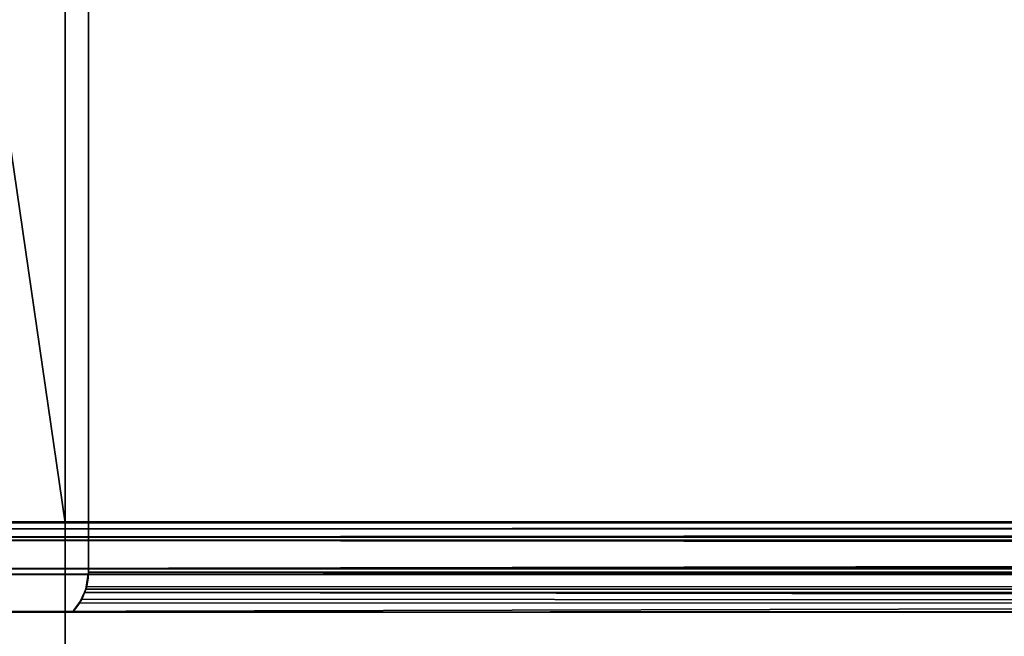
# Model space of a CAD drawing. Header units: millimetres. Extents: x -322 to 8072, y -96 to 57.
# Tile 159 of 256: x 4172 to 4192, y -18 to -5. Entities that reach past the tile are written whole.
import ezdxf

# ---------------------------------------------------------------- set-up
doc = ezdxf.new("R2010")
doc.units = ezdxf.units.MM
doc.layers.add('151', color=7, linetype='Continuous', true_color=0xffffff)

# ---------------------------------------------------------------- blocks, each defined once
blk = doc.blocks.new('UG_SURFACE_014')
at = {"layer": '151', "color": 252, "linetype": 'Continuous', "lineweight": 35}
for points in [[(4959, 0, 2017), (4041, 0, 2017), (4041, -26, 2017), (4959, -26, 2017)], [(4163, 0.2, 1895), (4163, -15.8, 1895), (4172.715, -15.8, 1895), (4172.715, 0, 1895)], [(4172.715, 0, 450), (4172.715, -15.8, 450), (4163, -15.8, 450), (4163, 0.2, 450)], [(4170.414, 0, 1896.53), (4172.715, 0, 1895), (4172.715, -15.8, 1895)], [(4172.715, -15.8, 1895), (4172.715, -23.5, 1895), (4170.414, -39.3, 1896.53), (4170.414, 0, 1896.53)], [(4170.414, 0, 448.47), (4170.414, -39.3, 448.47), (4172.715, -23.5, 450), (4172.715, -15.8, 450)], [(4172.715, -15.8, 450), (4172.715, 0, 450), (4170.414, 0, 448.47)], [(4173.2, -16.823, 1884.8), (4173.2, -1.623, 1884.8), (4826.8, -1.623, 1884.8), (4826.8, -16.823, 1884.8)], [(4173.2, -16.823, 460.2), (4173.2, -1.623, 460.2), (4173.2, -1.623, 1884.8), (4173.2, -16.823, 1884.8)], [(4500, -1.623, 460.2), (4173.2, -1.623, 460.2), (4173.2, -16.823, 460.2), (4500, -16.823, 460.2)], [(4041, -26), (4041, -2), (4959, -2), (4959, -26)], [(4163.453, -15.736, 450.453), (4163, -15.8, 450), (4172.715, -15.8, 450)], [(4172.715, -15.8, 1895), (4163, -15.8, 1895), (4163.453, -15.736, 1894.547)], [(4163.921, -15.715, 450.921), (4163.453, -15.736, 450.453), (4172.715, -15.8, 450)], [(4163.453, -15.736, 1894.547), (4163.921, -15.715, 1894.079), (4172.715, -15.8, 1895)], [(4172.715, -15.8, 450), (4164.328, -15.774, 451.328), (4163.921, -15.715, 450.921)], [(4172.715, -15.8, 1895), (4163.921, -15.715, 1894.079), (4164.329, -15.774, 1893.671)], [(4500, -15.797, 451.332), (4164.328, -15.774, 451.328), (4172.715, -15.8, 450)], [(4165.354, -15.924, 452.354), (4164.329, -15.774, 451.329), (4164.328, -15.774, 451.328), (4500, -15.797, 451.332)], [(4172.715, -15.8, 1895), (4164.329, -15.774, 1893.671), (4164.458, -15.793, 1893.542)], [(4164.458, -15.793, 1893.542), (4835.549, -15.877, 1893.549), (4827.285, -15.8, 1895)], [(4827.285, -15.8, 1895), (4172.715, -15.8, 1895), (4164.458, -15.793, 1893.542)], [(4834.328, -16.095, 1892.328), (4164.458, -15.793, 1893.542), (4165.354, -15.924, 1892.646)], [(4834.328, -16.095, 1892.328), (4834.646, -15.924, 1892.646), (4164.458, -15.793, 1893.542)], [(4834.646, -15.924, 1892.646), (4835.549, -15.877, 1893.549), (4164.458, -15.793, 1893.542)], [(4165.672, -16.095, 452.672), (4165.354, -15.924, 452.354), (4500, -15.797, 451.332)], [(4165.681, -16.1, 452.681), (4165.672, -16.095, 452.672), (4500, -15.797, 451.332)], [(4500, -15.797, 451.332), (4500, -15.795, 451.817), (4165.681, -16.1, 452.681)], [(4500, -15.795, 451.817), (4500, -16.115, 452.658), (4165.681, -16.1, 452.681)], [(4172.715, -15.8, 450), (4500, -15.8, 450), (4500, -15.797, 451.332)], [(4172.715, -15.8, 1895), (4827.285, -15.8, 1895), (4827.285, -23.5, 1895), (4172.715, -23.5, 1895)], [(4500, -15.8, 450), (4172.715, -15.8, 450), (4172.715, -23.5, 450), (4500, -23.5, 450)], [(4834.212, -16.157, 1892.212), (4165.354, -15.924, 1892.646), (4165.672, -16.095, 1892.328)], [(4165.354, -15.924, 1892.646), (4834.212, -16.157, 1892.212), (4834.328, -16.095, 1892.328)], [(4165.672, -16.095, 1892.328), (4165.788, -16.157, 1892.212), (4834.212, -16.157, 1892.212)], [(4166.899, -16.752, 453.899), (4165.681, -16.1, 452.681), (4500, -16.115, 452.658)], [(4166.899, -16.752, 453.899), (4500, -16.115, 452.658), (4500, -16.441, 453.516)], [(4165.788, -16.157, 1892.212), (4832.885, -16.868, 1890.885), (4833.101, -16.752, 1891.101)], [(4832.885, -16.868, 1890.885), (4165.788, -16.157, 1892.212), (4166.899, -16.752, 1891.101)], [(4833.101, -16.752, 1891.101), (4834.212, -16.157, 1892.212), (4165.788, -16.157, 1892.212)], [(4166.907, -16.757, 453.907), (4166.899, -16.752, 453.899), (4500, -16.441, 453.516)], [(4500, -16.441, 453.516), (4500, -16.755, 453.868), (4166.907, -16.757, 453.907)], [(4166.899, -16.752, 1891.101), (4832.884, -16.869, 1890.884), (4832.885, -16.868, 1890.885)], [(4166.899, -16.752, 1891.101), (4167.115, -16.868, 1890.885), (4832.884, -16.869, 1890.884)], [(4167.115, -16.868, 454.115), (4166.907, -16.757, 453.907), (4500, -16.755, 453.868)], [(4167.871, -17.65, 454.872), (4167.115, -16.868, 454.115), (4500, -16.755, 453.868)], [(4167.115, -16.868, 1890.885), (4167.116, -16.869, 1890.884), (4832.884, -16.869, 1890.884)], [(4167.871, -17.65, 1890.128), (4832.129, -17.65, 1890.128), (4832.884, -16.869, 1890.884), (4167.116, -16.869, 1890.884)], [(4500, -16.755, 453.868), (4500, -17.65, 454.872), (4167.871, -17.65, 454.872)], [(4173.147, -17.177, 1884.853), (4826.8, -16.823, 1884.8), (4826.821, -17.045, 1884.821)], [(4173.147, -17.177, 1884.853), (4173.2, -16.823, 1884.8), (4826.8, -16.823, 1884.8)], [(4173.163, -17.119, 460.163), (4173.2, -16.823, 1884.8), (4173.147, -17.177, 1884.853)], [(4173.2, -16.823, 460.2), (4173.163, -17.119, 460.163), (4500, -17.25, 460.113)], [(4173.163, -17.119, 460.163), (4173.2, -16.823, 460.2), (4173.2, -16.823, 1884.8)], [(4500, -17.25, 460.113), (4500, -16.832, 460.2), (4173.2, -16.823, 460.2)], [(4500, -16.832, 460.2), (4500, -16.823, 460.2), (4173.2, -16.823, 460.2)], [(4173.163, -17.119, 460.163), (4173.115, -17.245, 460.115), (4500, -17.25, 460.113)], [(4173.147, -17.177, 1884.853), (4173.115, -17.245, 460.115), (4173.163, -17.119, 460.163)], [(4826.821, -17.045, 1884.821), (4173.117, -17.242, 1884.883), (4173.147, -17.177, 1884.853)], [(4826.821, -17.045, 1884.821), (4826.885, -17.243, 1884.885), (4173.117, -17.242, 1884.883)], [(4826.886, -17.247, 1884.886), (4172.87, -17.65, 1885.13), (4173.012, -17.467, 1884.987)], [(4826.886, -17.247, 1884.886), (4826.915, -17.336, 1884.915), (4172.87, -17.65, 1885.13)], [(4826.915, -17.336, 1884.915), (4827.13, -17.65, 1885.13), (4172.87, -17.65, 1885.13)], [(4826.885, -17.243, 1884.885), (4173.012, -17.467, 1884.987), (4173.115, -17.246, 1884.885)], [(4173.012, -17.467, 1884.987), (4826.885, -17.243, 1884.885), (4826.886, -17.247, 1884.886)], [(4173.062, -17.382, 460.062), (4173.115, -17.246, 1884.885), (4173.012, -17.467, 1884.987)], [(4173.062, -17.382, 460.062), (4173.114, -17.247, 460.114), (4173.115, -17.246, 1884.885)], [(4173.114, -17.247, 460.114), (4173.062, -17.382, 460.062), (4500, -17.65, 459.87)], [(4173.147, -17.177, 1884.853), (4173.114, -17.247, 460.114), (4173.115, -17.245, 460.115)], [(4173.147, -17.177, 1884.853), (4173.117, -17.242, 1884.883), (4173.115, -17.246, 1884.885), (4173.114, -17.247, 460.114)], [(4173.115, -17.245, 460.115), (4173.114, -17.247, 460.114), (4500, -17.292, 460.105)], [(4500, -17.65, 459.87), (4500, -17.292, 460.105), (4173.114, -17.247, 460.114)], [(4173.115, -17.246, 1884.885), (4173.117, -17.242, 1884.883), (4826.885, -17.243, 1884.885)], [(4500, -17.292, 460.105), (4500, -17.25, 460.113), (4173.115, -17.245, 460.115)], [(4173.062, -17.382, 460.062), (4172.87, -17.65, 459.87), (4500, -17.65, 459.87)], [(4173.012, -17.467, 1884.987), (4172.87, -17.65, 459.87), (4173.062, -17.382, 460.062)], [(4173.012, -17.467, 1884.987), (4172.87, -17.65, 1885.13), (4172.87, -17.65, 459.87)], [(4838.015, -17.65, 451), (4161.985, -17.65, 451), (4167.871, -17.65, 454.872), (4500, -17.65, 454.872)], [(4161.985, -17.65, 1894), (4838.015, -17.65, 1894), (4832.129, -17.65, 1890.128), (4167.871, -17.65, 1890.128)], [(4838.015, -21.65, 1894), (4838.015, -17.65, 1894), (4161.985, -17.65, 1894), (4161.985, -21.65, 1894)], [(4838.015, -17.65, 451), (4838.015, -21.65, 451), (4161.985, -21.65, 451), (4161.985, -17.65, 451)], [(4500, -17.65, 459.87), (4172.87, -17.65, 459.87), (4172.87, -17.65, 1885.13), (4827.13, -17.65, 1885.13)]]:
    blk.add_3dface(points, dxfattribs=at)

msp = doc.modelspace()

# ---------------------------------------------------------------- linework, layer by layer
at = {"layer": '151', "color": 253, "linetype": 'Continuous', "lineweight": -3}
for p, q in [((4172.714, 0, 1895), (4172.714, -15.8, 1895)), ((4172.714, 0, 450), (4172.714, -15.8, 450)), ((4173.2, -16.823, 1884.8), (4173.2, -1.623, 1884.8)), ((4173.2, -16.823, 460.2), (4173.2, -1.623, 460.2)), ((4172.714, -15.8, 450), (4163, -15.8, 450)), ((4163, -15.8, 1895), (4172.714, -15.8, 1895)), ((4172.714, -15.8, 1895), (4172.714, -23.5, 1895)), ((4172.714, -15.8, 450), (4172.714, -23.5, 450)), ((4500, -15.8, 450), (4172.714, -15.8, 450)), ((4172.714, -15.8, 1895), (4827.286, -15.8, 1895)), ((4838.014, -17.65, 1894), (4161.986, -17.65, 1894)), ((4161.986, -17.65, 451), (4838.014, -17.65, 451))]:
    msp.add_line(p, q, dxfattribs=at)
for points, degree in [([(4173.2, -16.823, 460.2), (4173.2, -17.155, 460.2), (4173.056, -17.454, 460.056), (4172.87, -17.65, 459.87)], 3), ([(4173.2, -16.823, 1884.8), (4173.2, -17.156, 1884.8), (4173.056, -17.454, 1884.944), (4172.87, -17.65, 1885.13)], 3), ([(4500, -16.823, 460.2), (4391.067, -16.823, 460.2), (4282.133, -16.823, 460.2), (4173.2, -16.823, 460.2)], 3), ([(4173.2, -16.823, 460.2), (4173.2, -16.823, 935.067), (4173.2, -16.823, 1409.933), (4173.2, -16.823, 1884.8)], 3), ([(4173.2, -16.824, 1884.8), (4391.067, -16.824, 1884.8), (4608.933, -16.824, 1884.8), (4826.8, -16.824, 1884.8)], 3), ([(4167.871, -17.65, 454.871), (4500, -17.65, 454.871)], 1)]:
    msp.add_open_spline(points, degree=degree, dxfattribs=at)
for points, degree, knots in [([(4832.129, -17.65, 1890.129), (4317.871, -17.65, 1890.129), (4167.871, -17.65, 1890.129)], 1, [0, 0, 0.774184, 1, 1]), ([(4500, -17.65, 459.87), (4499.467, -17.65, 459.87), (4498.933, -17.65, 459.87), (4496.267, -17.65, 459.87), (4494.133, -17.65, 459.87), (4489.867, -17.65, 459.87), (4487.733, -17.65, 459.87), (4483.467, -17.65, 459.87), (4481.333, -17.65, 459.87), (4477.067, -17.65, 459.87), (4474.933, -17.65, 459.87), (4471.733, -17.65, 459.87), (4470.667, -17.65, 459.87), (4467.467, -17.65, 459.87), (4465.333, -17.65, 459.87), (4461.067, -17.65, 459.87), (4458.933, -17.65, 459.87), (4454.667, -17.65, 459.87), (4452.533, -17.65, 459.87), (4449.333, -17.65, 459.87), (4448.267, -17.65, 459.87), (4445.067, -17.65, 459.87), (4442.933, -17.65, 459.87), (4438.667, -17.65, 459.87), (4436.533, -17.65, 459.87), (4432.267, -17.65, 459.87), (4430.133, -17.65, 459.87), (4426.933, -17.65, 459.87), (4425.867, -17.65, 459.87), (4422.667, -17.65, 459.87), (4420.533, -17.65, 459.87), (4416.267, -17.65, 459.87), (4414.133, -17.65, 459.87), (4410.933, -17.65, 459.87), (4409.867, -17.65, 459.87), (4406.667, -17.65, 459.87), (4404.533, -17.65, 459.87), (4400.267, -17.65, 459.87), (4398.133, -17.65, 459.87), (4393.867, -17.65, 459.87), (4391.733, -17.65, 459.87), (4388.533, -17.65, 459.87), (4387.467, -17.65, 459.87), (4384.267, -17.65, 459.87), (4382.133, -17.65, 459.87), (4377.867, -17.65, 459.87), (4375.733, -17.65, 459.87), (4371.467, -17.65, 459.87), (4369.333, -17.65, 459.87), (4365.067, -17.65, 459.87), (4362.933, -17.65, 459.87), (4356.533, -17.65, 459.87), (4352.267, -17.65, 459.87), (4343.733, -17.65, 459.87), (4339.467, -17.65, 459.87), (4333.067, -17.65, 459.87), (4330.933, -17.65, 459.87), (4324.533, -17.65, 459.87), (4320.267, -17.65, 459.87), (4313.867, -17.65, 459.87), (4311.733, -17.65, 459.87), (4305.333, -17.65, 459.87), (4301.067, -17.65, 459.87), (4294.667, -17.65, 459.87), (4292.533, -17.65, 459.87), (4286.133, -17.65, 459.87), (4281.867, -17.65, 459.87), (4275.467, -17.65, 459.87), (4273.333, -17.65, 459.87), (4266.933, -17.65, 459.87), (4262.667, -17.65, 459.87), (4256.267, -17.65, 459.87), (4254.133, -17.65, 459.87), (4247.733, -17.65, 459.87), (4243.467, -17.65, 459.87), (4237.067, -17.65, 459.87), (4234.933, -17.65, 459.87), (4230.667, -17.65, 459.87), (4228.533, -17.65, 459.87), (4222.133, -17.65, 459.87), (4217.867, -17.65, 459.87), (4211.467, -17.65, 459.87), (4209.333, -17.65, 459.87), (4202.933, -17.65, 459.87), (4198.667, -17.65, 459.87), (4192.267, -17.65, 459.87), (4190.133, -17.65, 459.87), (4185.121, -17.65, 459.87), (4182.243, -17.65, 459.87), (4177.199, -17.65, 459.87), (4175.035, -17.65, 459.87), (4172.87, -17.65, 459.87)], 3, [0, 0, 0, 0, 0.004891, 0.004891, 0.024455, 0.024455, 0.044019, 0.044019, 0.063583, 0.063583, 0.083147, 0.083147, 0.092929, 0.092929, 0.112493, 0.112493, 0.132057, 0.132057, 0.151622, 0.151622, 0.161404, 0.161404, 0.180968, 0.180968, 0.200532, 0.200532, 0.220096, 0.220096, 0.229878, 0.229878, 0.249442, 0.249442, 0.269006, 0.269006, 0.278788, 0.278788, 0.298352, 0.298352, 0.317916, 0.317916, 0.33748, 0.33748, 0.347262, 0.347262, 0.366826, 0.366826, 0.38639, 0.38639, 0.405955, 0.405955, 0.425519, 0.425519, 0.464647, 0.464647, 0.503775, 0.503775, 0.523339, 0.523339, 0.562467, 0.562467, 0.582031, 0.582031, 0.621159, 0.621159, 0.640723, 0.640723, 0.679852, 0.679852, 0.699416, 0.699416, 0.738544, 0.738544, 0.758108, 0.758108, 0.797236, 0.797236, 0.8168, 0.8168, 0.836364, 0.836364, 0.875492, 0.875492, 0.895056, 0.895056, 0.934185, 0.934185, 0.953749, 0.953749, 0.980148, 0.980148, 1, 1, 1, 1]), ([(4827.13, -17.65, 1885.13), (4826.656, -17.65, 1885.13), (4826.182, -17.65, 1885.13), (4823.575, -17.65, 1885.13), (4821.441, -17.65, 1885.13), (4817.175, -17.65, 1885.13), (4815.041, -17.65, 1885.13), (4810.775, -17.65, 1885.13), (4808.641, -17.65, 1885.13), (4804.375, -17.65, 1885.13), (4802.241, -17.65, 1885.13), (4797.975, -17.65, 1885.13), (4795.841, -17.65, 1885.13), (4791.575, -17.65, 1885.13), (4789.441, -17.65, 1885.13), (4785.175, -17.65, 1885.13), (4783.041, -17.65, 1885.13), (4778.775, -17.65, 1885.13), (4776.641, -17.65, 1885.13), (4772.375, -17.65, 1885.13), (4770.241, -17.65, 1885.13), (4765.975, -17.65, 1885.13), (4763.841, -17.65, 1885.13), (4759.575, -17.65, 1885.13), (4757.441, -17.65, 1885.13), (4753.175, -17.65, 1885.13), (4751.041, -17.65, 1885.13), (4746.775, -17.65, 1885.13), (4744.641, -17.65, 1885.13), (4740.375, -17.65, 1885.13), (4738.241, -17.65, 1885.13), (4733.975, -17.65, 1885.13), (4731.841, -17.65, 1885.13), (4727.575, -17.65, 1885.13), (4725.441, -17.65, 1885.13), (4721.175, -17.65, 1885.13), (4719.041, -17.65, 1885.13), (4714.775, -17.65, 1885.13), (4712.641, -17.65, 1885.13), (4708.375, -17.65, 1885.13), (4706.241, -17.65, 1885.13), (4701.975, -17.65, 1885.13), (4699.841, -17.65, 1885.13), (4695.575, -17.65, 1885.13), (4693.441, -17.65, 1885.13), (4689.175, -17.65, 1885.13), (4687.041, -17.65, 1885.13), (4680.641, -17.65, 1885.13), (4676.375, -17.65, 1885.13), (4667.841, -17.65, 1885.13), (4663.575, -17.65, 1885.13), (4655.041, -17.65, 1885.13), (4650.775, -17.65, 1885.13), (4642.241, -17.65, 1885.13), (4637.975, -17.65, 1885.13), (4631.575, -17.65, 1885.13), (4629.441, -17.65, 1885.13), (4623.041, -17.65, 1885.13), (4618.775, -17.65, 1885.13), (4610.241, -17.65, 1885.13), (4605.975, -17.65, 1885.13), (4597.441, -17.65, 1885.13), (4593.175, -17.65, 1885.13), (4586.775, -17.65, 1885.13), (4584.641, -17.65, 1885.13), (4578.241, -17.65, 1885.13), (4573.975, -17.65, 1885.13), (4565.441, -17.65, 1885.13), (4561.175, -17.65, 1885.13), (4554.775, -17.65, 1885.13), (4552.641, -17.65, 1885.13), (4546.241, -17.65, 1885.13), (4541.975, -17.65, 1885.13), (4533.441, -17.65, 1885.13), (4529.175, -17.65, 1885.13), (4520.641, -17.65, 1885.13), (4516.375, -17.65, 1885.13), (4509.975, -17.65, 1885.13), (4507.841, -17.65, 1885.13), (4501.441, -17.65, 1885.13), (4497.175, -17.65, 1885.13), (4488.641, -17.65, 1885.13), (4484.375, -17.65, 1885.13), (4475.841, -17.65, 1885.13), (4471.575, -17.65, 1885.13), (4465.175, -17.65, 1885.13), (4463.041, -17.65, 1885.13), (4456.641, -17.65, 1885.13), (4452.375, -17.65, 1885.13), (4443.841, -17.65, 1885.13), (4439.575, -17.65, 1885.13), (4431.041, -17.65, 1885.13), (4426.775, -17.65, 1885.13), (4420.375, -17.65, 1885.13), (4418.241, -17.65, 1885.13), (4411.841, -17.65, 1885.13), (4407.575, -17.65, 1885.13), (4399.041, -17.65, 1885.13), (4394.775, -17.65, 1885.13), (4388.375, -17.65, 1885.13), (4386.241, -17.65, 1885.13), (4379.841, -17.65, 1885.13), (4375.575, -17.65, 1885.13), (4367.041, -17.65, 1885.13), (4362.775, -17.65, 1885.13), (4354.241, -17.65, 1885.13), (4349.975, -17.65, 1885.13), (4343.575, -17.65, 1885.13), (4341.441, -17.65, 1885.13), (4335.041, -17.65, 1885.13), (4330.775, -17.65, 1885.13), (4322.241, -17.65, 1885.13), (4317.975, -17.65, 1885.13), (4311.575, -17.65, 1885.13), (4309.441, -17.65, 1885.13), (4305.175, -17.65, 1885.13), (4303.041, -17.65, 1885.13), (4296.641, -17.65, 1885.13), (4292.375, -17.65, 1885.13), (4285.975, -17.65, 1885.13), (4283.841, -17.65, 1885.13), (4277.441, -17.65, 1885.13), (4273.175, -17.65, 1885.13), (4266.775, -17.65, 1885.13), (4264.641, -17.65, 1885.13), (4258.241, -17.65, 1885.13), (4253.975, -17.65, 1885.13), (4247.575, -17.65, 1885.13), (4245.441, -17.65, 1885.13), (4239.041, -17.65, 1885.13), (4234.775, -17.65, 1885.13), (4228.375, -17.65, 1885.13), (4226.241, -17.65, 1885.13), (4219.841, -17.65, 1885.13), (4215.575, -17.65, 1885.13), (4209.175, -17.65, 1885.13), (4207.041, -17.65, 1885.13), (4200.641, -17.65, 1885.13), (4196.375, -17.65, 1885.13), (4189.975, -17.65, 1885.13), (4187.841, -17.65, 1885.13), (4181.429, -17.65, 1885.13), (4177.149, -17.65, 1885.13), (4172.87, -17.65, 1885.13)], 3, [0, 0, 0, 0, 0.002174, 0.002174, 0.011956, 0.011956, 0.021738, 0.021738, 0.03152, 0.03152, 0.041302, 0.041302, 0.051084, 0.051084, 0.060866, 0.060866, 0.070648, 0.070648, 0.08043, 0.08043, 0.090212, 0.090212, 0.099994, 0.099994, 0.109776, 0.109776, 0.119558, 0.119558, 0.12934, 0.12934, 0.139122, 0.139122, 0.148904, 0.148904, 0.158686, 0.158686, 0.168468, 0.168468, 0.17825, 0.17825, 0.188032, 0.188032, 0.197814, 0.197814, 0.207596, 0.207596, 0.217378, 0.217378, 0.236943, 0.236943, 0.256507, 0.256507, 0.276071, 0.276071, 0.295635, 0.295635, 0.305417, 0.305417, 0.324981, 0.324981, 0.344545, 0.344545, 0.364109, 0.364109, 0.373891, 0.373891, 0.393455, 0.393455, 0.413019, 0.413019, 0.422801, 0.422801, 0.442365, 0.442365, 0.461929, 0.461929, 0.481493, 0.481493, 0.491276, 0.491276, 0.51084, 0.51084, 0.530404, 0.530404, 0.549968, 0.549968, 0.55975, 0.55975, 0.579314, 0.579314, 0.598878, 0.598878, 0.618442, 0.618442, 0.628224, 0.628224, 0.647788, 0.647788, 0.667352, 0.667352, 0.677134, 0.677134, 0.696698, 0.696698, 0.716262, 0.716262, 0.735826, 0.735826, 0.745608, 0.745608, 0.765173, 0.765173, 0.784737, 0.784737, 0.794519, 0.794519, 0.804301, 0.804301, 0.823865, 0.823865, 0.833647, 0.833647, 0.853211, 0.853211, 0.862993, 0.862993, 0.882557, 0.882557, 0.892339, 0.892339, 0.911903, 0.911903, 0.921685, 0.921685, 0.941249, 0.941249, 0.951031, 0.951031, 0.970595, 0.970595, 0.980377, 0.980377, 1, 1, 1, 1]), ([(4172.87, -17.65, 459.87), (4172.87, -17.65, 460.355), (4172.87, -17.65, 460.84), (4172.87, -17.65, 463.458), (4172.87, -17.65, 465.591), (4172.87, -17.65, 471.991), (4172.87, -17.65, 476.258), (4172.87, -17.65, 482.658), (4172.87, -17.65, 484.791), (4172.87, -17.65, 491.191), (4172.87, -17.65, 495.458), (4172.87, -17.65, 503.991), (4172.87, -17.65, 508.258), (4172.87, -17.65, 516.791), (4172.87, -17.65, 521.058), (4172.87, -17.65, 527.458), (4172.87, -17.65, 529.591), (4172.87, -17.65, 535.991), (4172.87, -17.65, 540.258), (4172.87, -17.65, 548.791), (4172.87, -17.65, 553.058), (4172.87, -17.65, 561.591), (4172.87, -17.65, 565.858), (4172.87, -17.65, 572.258), (4172.87, -17.65, 574.391), (4172.87, -17.65, 580.791), (4172.87, -17.65, 585.058), (4172.87, -17.65, 593.591), (4172.87, -17.65, 597.858), (4172.87, -17.65, 606.391), (4172.87, -17.65, 610.658), (4172.87, -17.65, 617.058), (4172.87, -17.65, 619.191), (4172.87, -17.65, 625.591), (4172.87, -17.65, 629.858), (4172.87, -17.65, 638.391), (4172.87, -17.65, 642.658), (4172.87, -17.65, 651.191), (4172.87, -17.65, 655.458), (4172.87, -17.65, 661.858), (4172.87, -17.65, 663.991), (4172.87, -17.65, 670.391), (4172.87, -17.65, 674.658), (4172.87, -17.65, 683.191), (4172.87, -17.65, 687.458), (4172.87, -17.65, 695.991), (4172.87, -17.65, 700.258), (4172.87, -17.65, 706.658), (4172.87, -17.65, 708.791), (4172.87, -17.65, 715.191), (4172.87, -17.65, 719.458), (4172.87, -17.65, 727.991), (4172.87, -17.65, 732.258), (4172.87, -17.65, 738.658), (4172.87, -17.65, 740.791), (4172.87, -17.65, 747.191), (4172.87, -17.65, 751.458), (4172.87, -17.65, 759.991), (4172.87, -17.65, 764.258), (4172.87, -17.65, 772.791), (4172.87, -17.65, 777.058), (4172.87, -17.65, 783.458), (4172.87, -17.65, 785.591), (4172.87, -17.65, 791.991), (4172.87, -17.65, 796.258), (4172.87, -17.65, 804.791), (4172.87, -17.65, 809.058), (4172.87, -17.65, 817.591), (4172.87, -17.65, 821.858), (4172.87, -17.65, 828.258), (4172.87, -17.65, 830.391), (4172.87, -17.65, 836.791), (4172.87, -17.65, 841.058), (4172.87, -17.65, 849.591), (4172.87, -17.65, 853.858), (4172.87, -17.65, 862.391), (4172.87, -17.65, 866.658), (4172.87, -17.65, 873.058), (4172.87, -17.65, 875.191), (4172.87, -17.65, 881.591), (4172.87, -17.65, 885.858), (4172.87, -17.65, 894.391), (4172.87, -17.65, 898.658), (4172.87, -17.65, 907.191), (4172.87, -17.65, 911.458), (4172.87, -17.65, 917.858), (4172.87, -17.65, 919.991), (4172.87, -17.65, 926.391), (4172.87, -17.65, 930.658), (4172.87, -17.65, 939.191), (4172.87, -17.65, 943.458), (4172.87, -17.65, 951.991), (4172.87, -17.65, 956.258), (4172.87, -17.65, 962.658), (4172.87, -17.65, 964.791), (4172.87, -17.65, 971.191), (4172.87, -17.65, 975.458), (4172.87, -17.65, 983.991), (4172.87, -17.65, 988.258), (4172.87, -17.65, 996.791), (4172.87, -17.65, 1001.058), (4172.87, -17.65, 1007.458), (4172.87, -17.65, 1009.591), (4172.87, -17.65, 1015.991), (4172.87, -17.65, 1020.258), (4172.87, -17.65, 1028.791), (4172.87, -17.65, 1033.058), (4172.87, -17.65, 1039.458), (4172.87, -17.65, 1041.591), (4172.87, -17.65, 1047.991), (4172.87, -17.65, 1052.258), (4172.87, -17.65, 1060.791), (4172.87, -17.65, 1065.058), (4172.87, -17.65, 1073.591), (4172.87, -17.65, 1077.858), (4172.87, -17.65, 1084.258), (4172.87, -17.65, 1086.391), (4172.87, -17.65, 1092.791), (4172.87, -17.65, 1097.058), (4172.87, -17.65, 1105.591), (4172.87, -17.65, 1109.858), (4172.87, -17.65, 1118.391), (4172.87, -17.65, 1122.658), (4172.87, -17.65, 1129.058), (4172.87, -17.65, 1131.191), (4172.87, -17.65, 1137.591), (4172.87, -17.65, 1141.858), (4172.87, -17.65, 1150.391), (4172.87, -17.65, 1154.658), (4172.87, -17.65, 1163.191), (4172.87, -17.65, 1167.458), (4172.87, -17.65, 1173.858), (4172.87, -17.65, 1175.991), (4172.87, -17.65, 1182.391), (4172.87, -17.65, 1186.658), (4172.87, -17.65, 1195.191), (4172.87, -17.65, 1199.458), (4172.87, -17.65, 1207.991), (4172.87, -17.65, 1212.258), (4172.87, -17.65, 1218.658), (4172.87, -17.65, 1220.791), (4172.87, -17.65, 1227.191), (4172.87, -17.65, 1231.458), (4172.87, -17.65, 1239.991), (4172.87, -17.65, 1244.258), (4172.87, -17.65, 1252.791), (4172.87, -17.65, 1257.058), (4172.87, -17.65, 1263.458), (4172.87, -17.65, 1265.591), (4172.87, -17.65, 1271.991), (4172.87, -17.65, 1276.258), (4172.87, -17.65, 1284.791), (4172.87, -17.65, 1289.058), (4172.87, -17.65, 1297.591), (4172.87, -17.65, 1301.858), (4172.87, -17.65, 1308.258), (4172.87, -17.65, 1310.391), (4172.87, -17.65, 1316.791), (4172.87, -17.65, 1321.058), (4172.87, -17.65, 1329.591), (4172.87, -17.65, 1333.858), (4172.87, -17.65, 1340.258), (4172.87, -17.65, 1342.391), (4172.87, -17.65, 1348.791), (4172.87, -17.65, 1353.058), (4172.87, -17.65, 1361.591), (4172.87, -17.65, 1365.858), (4172.87, -17.65, 1374.391), (4172.87, -17.65, 1378.658), (4172.87, -17.65, 1385.058), (4172.87, -17.65, 1387.191), (4172.87, -17.65, 1393.591), (4172.87, -17.65, 1397.858), (4172.87, -17.65, 1406.391), (4172.87, -17.65, 1410.658), (4172.87, -17.65, 1419.191), (4172.87, -17.65, 1423.458), (4172.87, -17.65, 1429.858), (4172.87, -17.65, 1431.991), (4172.87, -17.65, 1438.391), (4172.87, -17.65, 1442.658), (4172.87, -17.65, 1451.191), (4172.87, -17.65, 1455.458), (4172.87, -17.65, 1463.991), (4172.87, -17.65, 1468.258), (4172.87, -17.65, 1474.658), (4172.87, -17.65, 1476.791), (4172.87, -17.65, 1483.191), (4172.87, -17.65, 1487.458), (4172.87, -17.65, 1495.991), (4172.87, -17.65, 1500.258), (4172.87, -17.65, 1508.791), (4172.87, -17.65, 1513.058), (4172.87, -17.65, 1519.458), (4172.87, -17.65, 1521.591), (4172.87, -17.65, 1527.991), (4172.87, -17.65, 1532.258), (4172.87, -17.65, 1540.791), (4172.87, -17.65, 1545.058), (4172.87, -17.65, 1553.591), (4172.87, -17.65, 1557.858), (4172.87, -17.65, 1564.258), (4172.87, -17.65, 1566.391), (4172.87, -17.65, 1572.791), (4172.87, -17.65, 1577.058), (4172.87, -17.65, 1585.591), (4172.87, -17.65, 1589.858), (4172.87, -17.65, 1596.258), (4172.87, -17.65, 1598.391), (4172.87, -17.65, 1604.791), (4172.87, -17.65, 1609.058), (4172.87, -17.65, 1617.591), (4172.87, -17.65, 1621.858), (4172.87, -17.65, 1630.391), (4172.87, -17.65, 1634.658), (4172.87, -17.65, 1641.058), (4172.87, -17.65, 1643.191), (4172.87, -17.65, 1649.591), (4172.87, -17.65, 1653.858), (4172.87, -17.65, 1662.391), (4172.87, -17.65, 1666.658), (4172.87, -17.65, 1675.191), (4172.87, -17.65, 1679.458), (4172.87, -17.65, 1685.858), (4172.87, -17.65, 1687.991), (4172.87, -17.65, 1694.391), (4172.87, -17.65, 1698.658), (4172.87, -17.65, 1707.191), (4172.87, -17.65, 1711.458), (4172.87, -17.65, 1719.991), (4172.87, -17.65, 1724.258), (4172.87, -17.65, 1730.658), (4172.87, -17.65, 1732.791), (4172.87, -17.65, 1739.191), (4172.87, -17.65, 1743.458), (4172.87, -17.65, 1751.991), (4172.87, -17.65, 1756.258), (4172.87, -17.65, 1764.791), (4172.87, -17.65, 1769.058), (4172.87, -17.65, 1775.458), (4172.87, -17.65, 1777.591), (4172.87, -17.65, 1783.991), (4172.87, -17.65, 1788.258), (4172.87, -17.65, 1796.791), (4172.87, -17.65, 1801.058), (4172.87, -17.65, 1809.591), (4172.87, -17.65, 1813.858), (4172.87, -17.65, 1820.258), (4172.87, -17.65, 1822.391), (4172.87, -17.65, 1828.791), (4172.87, -17.65, 1833.058), (4172.87, -17.65, 1841.591), (4172.87, -17.65, 1845.858), (4172.87, -17.65, 1854.391), (4172.87, -17.65, 1858.658), (4172.87, -17.65, 1865.058), (4172.87, -17.65, 1867.191), (4172.87, -17.65, 1874.593), (4172.87, -17.65, 1879.862), (4172.87, -17.65, 1885.13)], 3, [0, 0, 0, 0, 0.001021, 0.001021, 0.005511, 0.005511, 0.014492, 0.014492, 0.018983, 0.018983, 0.027963, 0.027963, 0.036944, 0.036944, 0.045925, 0.045925, 0.050415, 0.050415, 0.059396, 0.059396, 0.068377, 0.068377, 0.077358, 0.077358, 0.081848, 0.081848, 0.090829, 0.090829, 0.09981, 0.09981, 0.108791, 0.108791, 0.113281, 0.113281, 0.122262, 0.122262, 0.131243, 0.131243, 0.140224, 0.140224, 0.144714, 0.144714, 0.153695, 0.153695, 0.162676, 0.162676, 0.171656, 0.171656, 0.176147, 0.176147, 0.185128, 0.185128, 0.194108, 0.194108, 0.198599, 0.198599, 0.20758, 0.20758, 0.21656, 0.21656, 0.225541, 0.225541, 0.230032, 0.230032, 0.239012, 0.239012, 0.247993, 0.247993, 0.256974, 0.256974, 0.261465, 0.261465, 0.270445, 0.270445, 0.279426, 0.279426, 0.288407, 0.288407, 0.292897, 0.292897, 0.301878, 0.301878, 0.310859, 0.310859, 0.31984, 0.31984, 0.32433, 0.32433, 0.333311, 0.333311, 0.342292, 0.342292, 0.351273, 0.351273, 0.355763, 0.355763, 0.364744, 0.364744, 0.373725, 0.373725, 0.382706, 0.382706, 0.387196, 0.387196, 0.396177, 0.396177, 0.405158, 0.405158, 0.409648, 0.409648, 0.418629, 0.418629, 0.42761, 0.42761, 0.43659, 0.43659, 0.441081, 0.441081, 0.450062, 0.450062, 0.459042, 0.459042, 0.468023, 0.468023, 0.472514, 0.472514, 0.481494, 0.481494, 0.490475, 0.490475, 0.499456, 0.499456, 0.503947, 0.503947, 0.512927, 0.512927, 0.521908, 0.521908, 0.530889, 0.530889, 0.535379, 0.535379, 0.54436, 0.54436, 0.553341, 0.553341, 0.562322, 0.562322, 0.566812, 0.566812, 0.575793, 0.575793, 0.584774, 0.584774, 0.593755, 0.593755, 0.598245, 0.598245, 0.607226, 0.607226, 0.616207, 0.616207, 0.620697, 0.620697, 0.629678, 0.629678, 0.638659, 0.638659, 0.64764, 0.64764, 0.65213, 0.65213, 0.661111, 0.661111, 0.670092, 0.670092, 0.679072, 0.679072, 0.683563, 0.683563, 0.692544, 0.692544, 0.701524, 0.701524, 0.710505, 0.710505, 0.714996, 0.714996, 0.723976, 0.723976, 0.732957, 0.732957, 0.741938, 0.741938, 0.746429, 0.746429, 0.755409, 0.755409, 0.76439, 0.76439, 0.773371, 0.773371, 0.777861, 0.777861, 0.786842, 0.786842, 0.795823, 0.795823, 0.800313, 0.800313, 0.809294, 0.809294, 0.818275, 0.818275, 0.827256, 0.827256, 0.831746, 0.831746, 0.840727, 0.840727, 0.849708, 0.849708, 0.858689, 0.858689, 0.863179, 0.863179, 0.87216, 0.87216, 0.881141, 0.881141, 0.890122, 0.890122, 0.894612, 0.894612, 0.903593, 0.903593, 0.912574, 0.912574, 0.921554, 0.921554, 0.926045, 0.926045, 0.935026, 0.935026, 0.944006, 0.944006, 0.952987, 0.952987, 0.957478, 0.957478, 0.966458, 0.966458, 0.975439, 0.975439, 0.98442, 0.98442, 0.988911, 0.988911, 1, 1, 1, 1])]:
    msp.add_open_spline(points, degree=degree, knots=knots, dxfattribs=at)

# ---------------------------------------------------------------- block references
msp.add_blockref('UG_SURFACE_014', (0, 0), dxfattribs=at)

doc.saveas('drawing.dxf')
